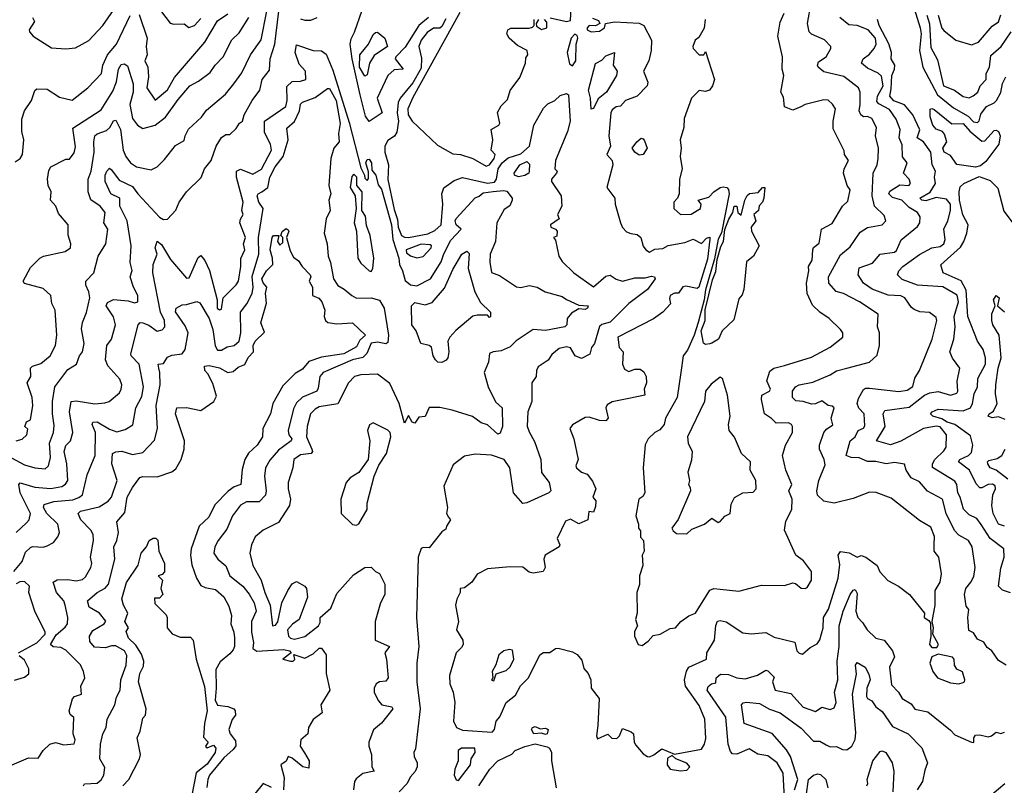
# Model space of a CAD drawing. Extents: x 1995148 to 2088947, y 769131 to 906009.
# Tile 116 of 256: x 2031353 to 2036093, y 796847 to 800534. Entities that reach past the tile are written whole.
import ezdxf

# ---------------------------------------------------------------- set-up
doc = ezdxf.new("R2010")
doc.units = 0

msp = doc.modelspace()

# ---------------------------------------------------------------- linework, layer by layer
at = {"layer": '0CON05XD'}
for points in [[(2033907, 800543), (2033985, 800524.2), (2034005, 800530), (2034017.6, 800777.6)], [(2033465.5, 797635.5), (2033455.8, 797595), (2033487.1, 797545), (2033487.5, 797525), (2033480.2, 797509.8), (2033454.3, 797485), (2033422.1, 797375), (2033423.8, 797335), (2033439.4, 797295), (2033447.8, 797245), (2033440.6, 797155), (2033456, 797125), (2033485, 797112.9), (2033627.4, 797102.6), (2033638.4, 797115), (2033646.9, 797155), (2033665, 797176.7), (2033694.4, 797245), (2033739.3, 797280.7), (2033764.6, 797325.4), (2033802.5, 797365), (2033856.7, 797475), (2033875, 797485.7), (2033905, 797487.1), (2033932, 797505), (2033945, 797506.9), (2034015, 797490), (2034037, 797477), (2034059.1, 797449.1), (2034069.3, 797409.3), (2034089.2, 797385), (2034102, 797355), (2034104.4, 797314.4), (2034142, 797265), (2034136, 797135), (2034130, 797085), (2034135, 797071.2), (2034185, 797092.5), (2034204.3, 797074.3), (2034227.3, 797072.7), (2034241.2, 797085), (2034255, 797120), (2034296.7, 797105), (2034307.5, 797095), (2034310.6, 797055), (2034319.3, 797039.3), (2034355, 796998.8), (2034375, 796986), (2034385, 796984), (2034405.7, 796994.3), (2034445, 797022.5), (2034505, 796996.7), (2034635, 797020.8), (2034650.6, 797045), (2034657, 797073), (2034652.2, 797165), (2034625, 797230.8), (2034557.9, 797325), (2034554.2, 797354.2), (2034563.6, 797396.4), (2034574.5, 797415.5), (2034659.2, 797455), (2034661.1, 797485), (2034698.1, 797545), (2034703.8, 797616.2), (2034713.3, 797636.7), (2034725, 797640.8), (2034754.3, 797634.3), (2034835, 797581.2), (2034875, 797576.2), (2034945, 797582.5), (2034985, 797560.8), (2035085, 797536.7), (2035093.8, 797495), (2035105, 797483.3), (2035121.7, 797478.3), (2035159.5, 797510.5), (2035192.3, 797527.7), (2035205, 797546.7), (2035221.8, 797605), (2035222.5, 797655), (2035247.2, 797695), (2035293.3, 797845), (2035300.8, 797910.8), (2035293.8, 797955), (2035305, 797972.5), (2035345.8, 797965.8), (2035385, 797946.2), (2035405, 797953.8), (2035426.7, 797945), (2035481.2, 797905), (2035494.2, 797874.2), (2035533.2, 797833.2), (2035583.3, 797805), (2035636.7, 797765), (2035710, 797675), (2035707.5, 797655), (2035730.7, 797640.7), (2035738.3, 797628.3), (2035740, 797565), (2035734, 797525), (2035745, 797511.2), (2035769.2, 797510.8), (2035776.7, 797525), (2035750, 797575), (2035752.5, 797605), (2035746.7, 797635), (2035760, 797715), (2035760, 797785), (2035784.2, 797825), (2035790.6, 797865), (2035777.8, 797945), (2035755.6, 797975), (2035755.5, 798005), (2035756.7, 798045), (2035739.7, 798089.7), (2035685, 798122.5), (2035549.1, 798229.1), (2035476.8, 798256.8), (2035445, 798258.9), (2035365, 798227.5), (2035275, 798204.7), (2035225, 798215.4), (2035194.2, 798244.2), (2035190.8, 798265), (2035200, 798315), (2035230.2, 798389.8), (2035226.1, 798416.1), (2035202.9, 798465), (2035204.1, 798484.1), (2035225, 798546.2), (2035237.6, 798562.4), (2035267.7, 798582.3), (2035260, 798615), (2035274.4, 798665), (2035265, 798673.3), (2035245, 798675.4), (2035215, 798698.2), (2035185, 798683.9), (2035165, 798682.2), (2035125, 798695.3), (2035088.9, 798698.9), (2035073.3, 798715), (2035074.2, 798745), (2035088, 798765), (2035105.4, 798774.6), (2035171.7, 798788.3), (2035255, 798823.1), (2035285, 798842.4), (2035334.6, 798855.4), (2035443.8, 798885), (2035481.3, 798918.7), (2035491.9, 798965), (2035492.9, 799025), (2035483.3, 799055), (2035486, 799115), (2035396.7, 799175), (2035320, 799215), (2035284.6, 799224.6), (2035248, 799265), (2035246.9, 799295), (2035305, 799400.8), (2035350.9, 799439.1), (2035400.2, 799509.8), (2035435, 799533.1), (2035505, 799546), (2035522.5, 799565), (2035515, 799590), (2035468, 799635), (2035457.9, 799685), (2035461.5, 799795), (2035480.6, 799835), (2035485.7, 799865.7), (2035487.8, 799915), (2035473.3, 799975), (2035478.2, 800015), (2035455, 800057.5), (2035435, 800067.1), (2035415, 800065.8), (2035401.9, 800075), (2035394.5, 800095), (2035398.9, 800125), (2035399.2, 800185), (2035392, 800205), (2035320.8, 800260.8), (2035225, 800283.1), (2035198, 800305), (2035194.2, 800315), (2035198.8, 800331.2), (2035236, 800354), (2035258.8, 800395), (2035258.8, 800405), (2035227, 800437), (2035165, 800464), (2035154.5, 800474.5), (2035145.8, 800515), (2035164.2, 800615)], [(2035645.7, 800635), (2035688.6, 800495), (2035692.5, 800465), (2035685.2, 800385), (2035701.9, 800305), (2035771.7, 800171.7), (2035848.7, 800108.7), (2035919.8, 800069.8), (2035945, 800042.1), (2035965, 800038.7), (2035973.2, 800046.8), (2035980.9, 800079.1), (2036007.1, 800115), (2036045, 800133.1), (2036055.7, 800144.3), (2036077.3, 800182.7), (2036084, 800226), (2036100.9, 800259.1)], [(2031313, 798423), (2031375, 798390), (2031425, 798375.5), (2031475, 798370.8), (2031491.4, 798385), (2031500.4, 798425), (2031496.5, 798495), (2031514.6, 798545), (2031519.1, 798579.1), (2031510.7, 798635), (2031510.4, 798695), (2031521.9, 798765), (2031585, 798848.8), (2031625.8, 798874.2), (2031640, 798915), (2031655.7, 798934.3), (2031662.9, 798975), (2031650, 799045), (2031654.4, 799075), (2031675, 799123.3), (2031690, 799195), (2031685, 799223.8), (2031670.5, 799255), (2031671.8, 799275), (2031708.9, 799315), (2031730.6, 799395), (2031768.1, 799455), (2031776.5, 799525), (2031758, 799555), (2031764.4, 799605), (2031740.8, 799635), (2031695.7, 799665.7), (2031682.5, 799705), (2031682.8, 799765), (2031696.2, 799803.8), (2031710.9, 799895), (2031708.9, 799945), (2031715, 799974.3), (2031725, 799984.4), (2031769.8, 800000.2), (2031786, 800014), (2031805, 800046.7), (2031815, 800050), (2031837.8, 800005), (2031851.5, 799905), (2031862.9, 799875), (2031886.2, 799845), (2031915, 799825.8), (2031985, 799811.2), (2032014.3, 799825.7), (2032050, 799860), (2032102.1, 799927.9), (2032145, 799952.5), (2032148.6, 799975), (2032165, 800006.7), (2032228, 800065), (2032252, 800098), (2032344, 800175), (2032384.3, 800225), (2032422.5, 800277.5), (2032463.6, 800365), (2032515, 800436.2), (2032541.8, 800575)], [(2031330.5, 799849.5), (2031354.2, 799865.8), (2031366, 799885), (2031372.5, 799955), (2031362.5, 799995), (2031363.3, 800055), (2031375.8, 800095), (2031408.9, 800145), (2031425, 800192.5), (2031435, 800200), (2031485, 800198.8), (2031545, 800160.8), (2031605, 800146.2), (2031680, 800205), (2031746.7, 800275), (2031753.1, 800315), (2031775.3, 800364.7), (2031819.5, 800415), (2031885, 800554.2)], [(2031335.3, 798064.7), (2031385, 798111.4), (2031398.1, 798125), (2031404.5, 798155), (2031354.7, 798255), (2031348.6, 798295), (2031355, 798304), (2031425, 798281.8), (2031503.2, 798276.8), (2031555, 798285.5), (2031573.3, 798296.7), (2031584.5, 798315), (2031579.6, 798395), (2031566.9, 798455), (2031575, 798483.8), (2031597.1, 798505), (2031607.9, 798545), (2031592.9, 798645), (2031601.2, 798695), (2031625, 798698.6), (2031715, 798683.5), (2031761.9, 798688.1), (2031784.2, 798695.8), (2031832.6, 798737.4), (2031841.9, 798755), (2031844.3, 798775), (2031835, 798803.3), (2031776.6, 798866.6), (2031765.6, 798895.6), (2031772.9, 798965), (2031794.4, 798995.6), (2031813.3, 799065), (2031805, 799102), (2031769.2, 799155), (2031775, 799172.5), (2031805, 799186.7), (2031875, 799180.6), (2031905, 799170.6), (2031921.2, 799175), (2031920.8, 799205), (2031900, 799245), (2031884.4, 799295), (2031894.5, 799325.5), (2031884.5, 799365), (2031890, 799445), (2031870, 799565), (2031834.6, 799635), (2031835.5, 799675), (2031792, 799695), (2031764.3, 799755), (2031764.4, 799784.4), (2031771.4, 799805), (2031785, 799818), (2031795, 799811.2), (2031831.3, 799761.3), (2031895, 799730.7), (2031920.8, 799695), (2032025, 799582.5), (2032045, 799570.8), (2032065, 799573.3), (2032104.3, 799615.7), (2032121.2, 799655), (2032156.2, 799705), (2032225.8, 799774.2), (2032242.9, 799815), (2032274.2, 799855), (2032298.1, 799925), (2032325, 799966), (2032345, 799980), (2032365, 799981.2), (2032395, 800010), (2032411.2, 800035), (2032425.8, 800045), (2032432.9, 800075), (2032471.9, 800145), (2032508.1, 800195), (2032520.8, 800245), (2032555, 800291.2), (2032559.4, 800345), (2032581.2, 800415), (2032600.4, 800575)], [(2031413.9, 800543.9), (2031423.3, 800525), (2031397.5, 800485), (2031400, 800475), (2031417.5, 800455), (2031505, 800398), (2031575, 800393.8), (2031621.7, 800398.3), (2031685, 800434), (2031752.9, 800505), (2031805, 800580)], [(2031928.3, 800558.3), (2031966.7, 800445), (2031961.4, 800405), (2031965.8, 800365), (2031955.7, 800335), (2031970, 800305), (2031972.3, 800257.7), (2031965.3, 800205.3), (2032005, 800146.7), (2032065, 800195.6), (2032097.3, 800255), (2032244, 800426), (2032305, 800528.1), (2032355, 800562.2)], [(2032035, 800570.8), (2032077.5, 800517.5), (2032095, 800512.5), (2032144.2, 800514.2), (2032166.2, 800496.2), (2032195, 800506), (2032225, 800539.2)], [(2033035, 800043.8), (2033018.3, 800068.3), (2032992, 800172), (2032953.6, 800345), (2032943.9, 800416.1), (2032947.9, 800442.1), (2032965, 800473.8), (2033000.8, 800579.2)], [(2033471.1, 800568.9), (2033245, 800159.6), (2033221.1, 800105), (2033223.1, 800075), (2033242.2, 800045), (2033365, 799928.8), (2033438.3, 799888.3), (2033475, 799884), (2033534.6, 799864.6), (2033598.8, 799828.8), (2033615, 799834.4), (2033637.5, 799865), (2033642.5, 799885), (2033623.3, 799905), (2033630.8, 799955), (2033623.3, 800005), (2033660, 800025), (2033664.2, 800035), (2033653, 800087), (2033670.7, 800119.3), (2033701.1, 800148.9), (2033715, 800192.5), (2033761.4, 800255), (2033788.6, 800325), (2033790.3, 800349.7), (2033799.2, 800365), (2033796.2, 800385), (2033749.2, 800409.2), (2033710, 800445), (2033697.5, 800465), (2033702.5, 800485), (2033717, 800493), (2033805, 800493.3), (2033821.7, 800498.3), (2033830, 800505), (2033830, 800535)], [(2034552.5, 800057.5), (2034550.8, 800015), (2034532.9, 799955), (2034537.1, 799915), (2034532.9, 799875), (2034542, 799815), (2034530, 799765), (2034527.5, 799695), (2034520, 799675), (2034502, 799655), (2034502.9, 799625), (2034535, 799596), (2034585, 799597.7), (2034630.3, 799625), (2034634.4, 799645), (2034620, 799665), (2034670.6, 799679.4), (2034694.8, 799705.2), (2034725, 799725.3), (2034739.3, 799729.3), (2034758, 799725), (2034766.1, 799716.1), (2034769.2, 799695), (2034732.1, 799507.9), (2034715, 799477.1), (2034698.2, 799381.8), (2034655, 799232), (2034648.5, 799185), (2034619.2, 799075), (2034600.6, 799015), (2034567.4, 798942.6), (2034548, 798915), (2034536.7, 798835), (2034518.2, 798715), (2034462.9, 798615), (2034456, 798585), (2034435, 798558.8), (2034410, 798545), (2034378.8, 798515), (2034364.4, 798485.6), (2034354.2, 798375), (2034363.3, 798255), (2034353, 798237), (2034333.3, 798225), (2034318.8, 798145), (2034332.5, 798105), (2034332.5, 798085), (2034341.7, 798071.7), (2034342.5, 798042.5), (2034356, 798025), (2034358.8, 797975), (2034350, 797955), (2034352.5, 797905), (2034337.1, 797855), (2034337, 797813), (2034324.6, 797775.4), (2034325.6, 797675), (2034317.5, 797645), (2034326.7, 797615), (2034313.2, 797586.8), (2034313.1, 797565), (2034330, 797525), (2034349.3, 797520.7), (2034379.3, 797540.7), (2034402.3, 797567.7), (2034435.9, 797574.1), (2034485, 797602.5), (2034510, 797605), (2034536.7, 797635), (2034575, 797662.5), (2034606.7, 797675), (2034675, 797786), (2034695, 797794.2), (2034725, 797791.4), (2034815, 797782), (2034925, 797811.2), (2035035, 797808.8), (2035075, 797822), (2035088.8, 797818.8), (2035115, 797796.7), (2035135, 797793.8), (2035145, 797800), (2035165.6, 797835), (2035165, 797876.7), (2035127.3, 797927.3), (2035090, 797955), (2035035.8, 798075), (2035041.2, 798118.8), (2035070.8, 798175), (2035071.5, 798225), (2035055.8, 798265), (2035070.8, 798295), (2035040.8, 798365), (2035025.6, 798435), (2035040, 798485), (2035074, 798545), (2035074.2, 798574.2), (2035068.8, 798585), (2035055, 798592.5), (2034995, 798590.8), (2034973.2, 798613.2), (2034938.8, 798635), (2034924.3, 798705), (2034926, 798725), (2034963.5, 798745), (2034968.2, 798755), (2034949.5, 798795), (2034965, 798841.2), (2034984.5, 798855.5), (2035035, 798868.6), (2035165, 798908), (2035255, 798956.7), (2035316.7, 799005), (2035315.8, 799025), (2035305, 799041.2), (2035250, 799095), (2035205, 799125.6), (2035169.3, 799159.3), (2035143.6, 799215), (2035140.5, 799265), (2035152.9, 799325), (2035151.4, 799345), (2035168.6, 799375), (2035170.8, 799425), (2035175, 799436.7), (2035201.7, 799458.3), (2035212.5, 799525), (2035265, 799552.5), (2035314.2, 799635), (2035339.7, 799660.3), (2035350.6, 799715), (2035337.5, 799735), (2035319.2, 799795), (2035322.5, 799815), (2035342.9, 799855), (2035323.8, 799885), (2035321.7, 799901.7), (2035268.8, 800008.8), (2035269.4, 800045), (2035281.4, 800105), (2035267, 800127), (2035245, 800146), (2035225, 800147.1), (2035135, 800125.8), (2035113.6, 800113.6), (2035075, 800098), (2035035, 800113.3), (2035030.3, 800160.3), (2035018, 800185), (2035032, 800265), (2035023.1, 800295), (2035025.4, 800355), (2035003.1, 800455), (2035015, 800521.2), (2035033.1, 800565)], [(2035720.9, 800555), (2035733.9, 800513.9), (2035739.5, 800400.5), (2035771.1, 800341.1), (2035801.5, 800215), (2035854.1, 800194.1), (2035895, 800163.3), (2035925, 800158.1), (2035943.1, 800166.9), (2035966.5, 800185), (2035977.8, 800215), (2036005.5, 800245), (2036006.5, 800275), (2036021.6, 800305), (2036028.4, 800361.6), (2036078.2, 800405), (2036126.2, 800475)], [(2035774.6, 800555), (2035793.1, 800493.1), (2035801.7, 800481.7), (2035860, 800435), (2035935, 800412), (2035968.8, 800425), (2036035, 800502.5), (2036065, 800522.9), (2036077.5, 800557.5)], [(2031335, 798505.8), (2031365, 798514.3), (2031386.7, 798535), (2031391.7, 798561.7), (2031377.5, 798575), (2031385, 798596.7), (2031405, 798607.5), (2031415.6, 798675), (2031413.1, 798715), (2031387.8, 798785), (2031405.6, 798815), (2031404, 798855), (2031415, 798865.8), (2031455, 798878), (2031498.9, 798915), (2031524.5, 798965), (2031532.2, 799015), (2031523.8, 799135), (2031507.7, 799167.7), (2031502, 799205), (2031465, 799240), (2031375, 799264), (2031368.8, 799275), (2031405, 799340), (2031448.8, 799385), (2031467.5, 799395), (2031572.3, 799417.7), (2031596.9, 799435), (2031598.9, 799455), (2031585.9, 799495.9), (2031585.7, 799545.7), (2031539.7, 799599.7), (2031526.2, 799635), (2031500.8, 799665), (2031504.3, 799705), (2031490, 799735), (2031486, 799765), (2031493.2, 799806.8), (2031502.5, 799825), (2031575, 799861.4), (2031592.3, 799862.3), (2031615, 799892.5), (2031622.1, 799922.1), (2031608, 800012), (2031745, 800099.4), (2031800.5, 800189.5), (2031819.3, 800235), (2031828.4, 800295), (2031841.8, 800318.2), (2031855, 800320.6), (2031871.7, 800311.7), (2031899.2, 800225), (2031899.3, 800185), (2031883.1, 800125), (2031895, 800058), (2031920, 800025), (2031945, 800010), (2032005, 800025.7), (2032055, 800064.2), (2032115, 800148.6), (2032171.9, 800215), (2032213.1, 800236.9), (2032270.3, 800279.7), (2032293.1, 800315), (2032331.9, 800355), (2032373.3, 800436.7), (2032409.8, 800470.2), (2032455.6, 800545)], [(2032705, 800537.1), (2032725, 800530.8), (2032755, 800531.2), (2032785, 800543.8)], [(2033320.6, 800545), (2033275, 800505.4), (2033207.9, 800402.1), (2033164.2, 800355), (2033160, 800345), (2033199.2, 800295), (2033155, 800291.8), (2033125, 800264.4), (2033074.6, 800155), (2033097.7, 800085), (2033035, 800043.8)], [(2033405, 800537.1), (2033385, 800500.9), (2033375, 800493.5), (2033345, 800492.1), (2033315, 800472.5), (2033286.1, 800435), (2033274.4, 800404.4), (2033287.6, 800347.6), (2033285, 800300.6), (2033245, 800229.5), (2033184.4, 800155.6), (2033174.5, 800135.5), (2033170, 800085), (2033176.2, 800045), (2033168.3, 799991.7), (2033157, 799973), (2033125, 799951.2), (2033110.6, 799925), (2033111.4, 799895), (2033128.2, 799835), (2033124.8, 799764.8), (2033155, 799619.4), (2033171.8, 799571.8), (2033174.3, 799535), (2033191.1, 799495), (2033205, 799485.7), (2033225, 799485.2), (2033318.3, 799501.7), (2033351.7, 799518.3), (2033381.5, 799545), (2033390.5, 799645), (2033384.4, 799695), (2033395.5, 799724.5), (2033445, 799758.6), (2033485, 799773.6), (2033605, 799746.7), (2033639, 799751), (2033648.8, 799765), (2033656.2, 799815), (2033675.8, 799845), (2033705, 799869.2), (2033765, 799887.6), (2033806.7, 799925), (2033827.6, 800025), (2033875, 800108.1), (2033895, 800128.5), (2033928.8, 800145), (2033955, 800169.2), (2033985, 800178.6), (2033995, 800171.2), (2034003, 800045), (2033990.2, 799995)], [(2034110.7, 800540.7), (2034139.5, 800529.5), (2034146.2, 800515), (2034125, 800504.5), (2034094.6, 800505.4), (2034084.3, 800495), (2034084.5, 800484.5), (2034105, 800475.6), (2034145, 800478.8), (2034169.2, 800495), (2034172.5, 800515), (2034216.6, 800523.4), (2034335, 800517.6), (2034358.2, 800505), (2034394.2, 800435), (2034392.9, 800385), (2034381.4, 800335), (2034356.5, 800285), (2034376.4, 800233.6), (2034374, 800215), (2034325, 800166), (2034268.8, 800145), (2034245, 800117.5), (2034225, 800113.8), (2034205, 800100), (2034198.6, 800085), (2034189.2, 799975), (2034197.1, 799925), (2034180, 799885), (2034206, 799855), (2034209.2, 799835), (2034180, 799725), (2034217.5, 799675), (2034220, 799645), (2034246.2, 799555), (2034255, 799532.5), (2034275, 799512.5), (2034295, 799503.3), (2034325, 799500), (2034343.3, 799485), (2034355, 799442.5), (2034366.7, 799425), (2034384.4, 799414.4), (2034411.1, 799428.9), (2034448.8, 799431.2), (2034475, 799445.6), (2034555, 799461.1), (2034595, 799476.2), (2034635, 799456.7), (2034658.8, 799481.2), (2034675, 799486.7), (2034676.2, 799476.2), (2034665, 799380.8), (2034622.5, 799245), (2034615, 799238.6), (2034560.8, 799250.8), (2034545, 799247.1), (2034525, 799216.7), (2034505, 799216), (2034485, 799206), (2034481.4, 799191.4), (2034486.7, 799165), (2034448.8, 799125), (2034405, 799092.9), (2034233.3, 799005), (2034238.8, 798955), (2034258, 798935), (2034254.6, 798875.4), (2034265, 798850), (2034285, 798840), (2034315, 798850.6), (2034340.8, 798850.8), (2034357.3, 798837.3), (2034368.8, 798815), (2034370, 798785), (2034360, 798755), (2034362.5, 798725), (2034285, 798709.1), (2034205, 798692.9), (2034181.7, 798678.3), (2034174.5, 798664.5), (2034185.8, 798615), (2034175, 798602.5), (2034145, 798603.1), (2034095, 798619.2), (2034075, 798618), (2034015, 798582), (2034002, 798565), (2034020, 798515), (2034041.4, 798415), (2034031.2, 798385), (2034033.3, 798375), (2034057.5, 798355), (2034085.7, 798345.7), (2034111.1, 798311.1), (2034126.2, 798275), (2034112.5, 798235), (2034126.4, 798216.4), (2034125, 798190), (2034115, 798162.5), (2034092.5, 798165), (2034087.5, 798125), (2034045, 798106.2), (2034005, 798128.8), (2033980.7, 798119.3), (2033940, 798035), (2033953.3, 798005), (2033950, 797995), (2033883.3, 797955), (2033876.7, 797935), (2033882.5, 797895), (2033873.6, 797876.4), (2033825, 797868.8), (2033805, 797873.3), (2033775, 797896.7), (2033715, 797898.8), (2033605, 797888.8), (2033555, 797863.8), (2033530, 797825), (2033495, 797797.5), (2033474, 797795), (2033473.8, 797775), (2033456.8, 797743.2), (2033450.6, 797715), (2033465.5, 797635.5)], [(2033850, 800535), (2033840, 800515), (2033841.7, 800501.7), (2033865, 800486), (2033891.2, 800495), (2033891.2, 800521.2), (2033880, 800535)], [(2034653.1, 800535), (2034647.9, 800492.1), (2034622.9, 800447.1), (2034604.3, 800435), (2034594.3, 800405), (2034596, 800395), (2034625, 800363.8), (2034646.2, 800363.8), (2034655, 800380), (2034697.5, 800245), (2034688.8, 800215), (2034673.3, 800195), (2034655, 800188), (2034625, 800193.3), (2034586.7, 800155), (2034552.5, 800057.5)], [(2036102.5, 797425), (2036065, 797447.5), (2036033.9, 797493.9), (2036010.8, 797510.8), (2035995, 797536.2), (2035965, 797551.2), (2035945, 797581.2), (2035923, 797593), (2035917.5, 797655), (2035923, 797693), (2035909.5, 797709.5), (2035901.4, 797765), (2035907.5, 797795), (2035932, 797825), (2035946.9, 797853.1), (2035952.9, 797895), (2035938.8, 797995), (2035921.4, 798025), (2035875, 798051.9), (2035854.1, 798074.1), (2035814.3, 798155), (2035795.7, 798225), (2035724, 798264), (2035685, 798308.6), (2035645, 798326.7), (2035620.6, 798365), (2035613.6, 798393.6), (2035565, 798400.6), (2035525, 798395.6), (2035475, 798405.9), (2035435, 798406.3), (2035395, 798423.1), (2035355.9, 798425.9), (2035332.5, 798435), (2035351.5, 798505), (2035375.5, 798525), (2035389.2, 798555), (2035415, 798566.7), (2035421.7, 798578.3), (2035419.5, 798635), (2035393.6, 798663.6), (2035384.3, 798685), (2035390.8, 798709.2), (2035415, 798753.1), (2035425, 798759.4), (2035445, 798759.4), (2035585, 798743.6), (2035625, 798749.1), (2035653.1, 798766.9), (2035662.4, 798807.6), (2035685.3, 798844.7), (2035746.9, 798995), (2035769.4, 799085), (2035765, 799100), (2035734.1, 799124.1), (2035687, 799127), (2035658.8, 799138.8), (2035647.1, 799147.1), (2035615, 799194.3), (2035596, 799204), (2035535, 799206.7), (2035456.7, 799236.7), (2035415.7, 799265), (2035389.4, 799305), (2035395, 799339.2), (2035459.2, 799360.8), (2035496, 799405), (2035565, 799414.6), (2035575, 799421.4), (2035596.3, 799473.7), (2035675, 799538), (2035687.1, 799555), (2035687.8, 799585), (2035675.7, 799605), (2035635, 799629.4), (2035599.4, 799665), (2035555, 799676.7), (2035537.1, 799695), (2035542.7, 799707.3), (2035591.2, 799738.8), (2035634.2, 799735.8), (2035642.5, 799745), (2035635.7, 799765), (2035607.5, 799795), (2035625.5, 799844.5), (2035602.9, 799872.9), (2035601.6, 799931.6), (2035588, 799965), (2035592.2, 800005), (2035573.1, 800055), (2035541, 800101), (2035488.7, 800128.7), (2035480.4, 800140.4), (2035483.6, 800165), (2035510.7, 800215), (2035501.7, 800261.7), (2035486.1, 800276.1), (2035435, 800300), (2035405.8, 800325), (2035414.2, 800345), (2035445, 800367.1), (2035466.7, 800395), (2035476.2, 800415), (2035472.7, 800445), (2035438.5, 800485), (2035385, 800506.1), (2035345, 800509.7), (2035301.1, 800545)], [(2036123.6, 797773.6), (2036085, 797786.2), (2036066.2, 797805), (2036077, 797893), (2036092.2, 797945), (2036092, 797985), (2036025.7, 798035.7), (2035982.3, 798102.3), (2035961.5, 798131.5), (2035925, 798148.6), (2035896.9, 798176.9), (2035881.2, 798235), (2035870, 798255), (2035865.7, 798295), (2035855, 798311.2), (2035747.8, 798377.8), (2035747.8, 798395), (2035758.5, 798415), (2035802.6, 798457.4), (2035813.2, 798475), (2035815.6, 798535), (2035785, 798573.6), (2035765, 798575.7), (2035705, 798564.8), (2035595, 798503.3), (2035545, 798486.7), (2035477.5, 798505), (2035520, 798575), (2035510, 798635), (2035517.7, 798652.3), (2035635, 798668.5), (2035710, 798725), (2035735, 798737.3), (2035775, 798742.7), (2035835, 798725.7), (2035865.5, 798734.5), (2035870, 798745), (2035867.2, 798792.8), (2035880, 798855), (2035843.5, 798903.5), (2035831.4, 798935), (2035850, 798995), (2035856.7, 799055), (2035851.5, 799105), (2035872.7, 799175), (2035866.3, 799206.3), (2035797.6, 799247.6), (2035676, 799256), (2035601.8, 799281.8), (2035579.2, 799305), (2035585.8, 799325), (2035605.6, 799345), (2035685, 799403.6), (2035745, 799435.5), (2035785, 799442.2), (2035802.5, 799455), (2035808.9, 799475), (2035803.1, 799525), (2035821.8, 799565), (2035834.7, 799615), (2035835, 799646), (2035815, 799669.2), (2035765, 799676.9), (2035715, 799660.9), (2035696, 799665), (2035687.5, 799675), (2035737.3, 799702.7), (2035762.9, 799745), (2035757.1, 799775), (2035762.5, 799805), (2035746.2, 799835), (2035740.4, 799895), (2035704.4, 799945), (2035674, 799965), (2035686.2, 800003.8), (2035652.5, 800075), (2035613.1, 800123.1), (2035562.3, 800142.3), (2035541.6, 800165), (2035549.4, 800200.6), (2035551.3, 800265), (2035564.7, 800295), (2035566.1, 800315), (2035549.4, 800345), (2035550.8, 800375), (2035537.8, 800417.8), (2035490.8, 800505), (2035482.9, 800535)], [(2033015, 800261.2), (2032989.3, 800305), (2032990.5, 800365), (2033032.5, 800415), (2033055, 800462.5), (2033065, 800472.5), (2033075, 800473.3), (2033111.2, 800445), (2033123.3, 800405), (2033059.1, 800360.9), (2033037.1, 800325), (2033025, 800267.5), (2033015, 800261.2)], [(2034015, 800312), (2034030, 800335), (2034032.5, 800415), (2034040, 800445), (2034037.4, 800457.4), (2034025, 800464), (2034007.5, 800445), (2033988, 800375), (2034000.5, 800320.5), (2034015, 800312)], [(2031325, 797876.9), (2031365.3, 797924.7), (2031380.6, 797969.4), (2031405, 797991.4), (2031415, 797997.5), (2031466, 797994), (2031485, 798000), (2031515, 798016.2), (2031536.8, 798043.2), (2031544, 798065), (2031536.9, 798105), (2031483.1, 798155), (2031467.5, 798185), (2031470.6, 798199.4), (2031516.5, 798213.5), (2031608.2, 798221.7), (2031637.8, 798232.2), (2031654.7, 798245.3), (2031677.6, 798342.4), (2031715.5, 798435), (2031717.5, 798545), (2031701.4, 798585), (2031704, 798595), (2031725, 798596.5), (2031785, 798561.2), (2031820.9, 798549.1), (2031859.8, 798560.2), (2031896.7, 798583.3), (2031911.5, 798665), (2031940.8, 798719.2), (2031948.9, 798765), (2031927.5, 798875), (2031890, 798915), (2031888.5, 798925), (2031922.5, 799065), (2031932.5, 799075), (2031945, 799074.2), (2031975, 799063.1), (2032015, 799033.1), (2032039.4, 799040.6), (2032051.4, 799055), (2032049.5, 799085), (2032031.2, 799125), (2031994.3, 799315), (2031995.8, 799355), (2032014, 799405), (2032004.2, 799435), (2032015, 799467.5), (2032035, 799451.2), (2032079.3, 799379.3), (2032155, 799288.8), (2032168.8, 799291.2), (2032212.1, 799387.9), (2032225, 799397.5), (2032244.2, 799374.2), (2032266.2, 799326.2), (2032302.9, 799185), (2032303.3, 799145), (2032315, 799136), (2032325, 799140), (2032332, 799195), (2032395, 799257.1), (2032405.5, 799275), (2032417.8, 799345), (2032416.8, 799383.2), (2032436.2, 799425), (2032430, 799455), (2032439.1, 799485), (2032412.9, 799555), (2032415, 799573.3), (2032429.2, 799595), (2032422.9, 799615), (2032428.5, 799655), (2032396.9, 799775), (2032396.9, 799805), (2032415, 799813.5), (2032475, 799790.4), (2032516.4, 799813.6), (2032565.4, 799905), (2032560, 799935), (2032530.9, 799990.9), (2032531.9, 800045), (2032633.6, 800116.4), (2032640, 800145), (2032638.1, 800211.9), (2032665, 800236), (2032705, 800237.1), (2032730, 800245), (2032729.2, 800285), (2032698.7, 800318.7), (2032678.5, 800375), (2032685, 800412.5), (2032765, 800384.5), (2032805, 800383.6), (2032828.3, 800368.3), (2032859.9, 800289.9), (2032939.3, 800039.3), (2032995, 799820), (2033013.3, 799785), (2033015, 799770), (2033025, 799760), (2033031.7, 799768.3), (2033031.7, 799801.7), (2033020, 799845), (2033025, 799860), (2033035, 799862.5), (2033046.2, 799845), (2033048.3, 799808.3), (2033067.5, 799785), (2033078.3, 799738.3), (2033095, 799717.5), (2033142.9, 799545), (2033149.5, 799475), (2033178, 799385), (2033180.9, 799355), (2033196.5, 799325), (2033208, 799278), (2033235, 799256.5), (2033265, 799251.9), (2033331.4, 799285), (2033382.6, 799367.4), (2033394.5, 799405.5), (2033428.2, 799471.8), (2033478.8, 799525), (2033453.6, 799545), (2033450, 799565), (2033455, 799575.6), (2033545, 799675.6), (2033565, 799683.3), (2033585, 799700.6), (2033633, 799707), (2033681.4, 799711.4), (2033697.4, 799707.4), (2033723.8, 799675), (2033724.2, 799665), (2033712.4, 799637.6), (2033685, 799620), (2033650.8, 799555), (2033643.4, 799465), (2033618.5, 799405), (2033615.8, 799365.8), (2033625, 799316.7), (2033662.1, 799302.1), (2033745, 799247.1), (2033765, 799243.8), (2033805, 799254), (2033845, 799245.7), (2033883.3, 799223.3), (2033965, 799201.4), (2033985, 799186.2), (2034045, 799159.2), (2034090, 799155), (2034087.1, 799145), (2034075, 799137.8), (2034045, 799141.9), (2034010.2, 799119.8), (2033988.9, 799095), (2033986.5, 799063.5), (2033977.5, 799055), (2033885, 799036.5), (2033825, 799041.2), (2033742.7, 798987.3), (2033715, 798958.8), (2033670.8, 798939.2), (2033632.5, 798935), (2033614.3, 798925.7), (2033610, 798885), (2033588.6, 798835), (2033607.5, 798765), (2033642.9, 798692.9), (2033676.2, 798665), (2033676.5, 798575), (2033666.7, 798543.3), (2033655, 798538.1), (2033605, 798582.5), (2033575, 798592.9), (2033532.1, 798622.1), (2033435, 798653.8), (2033375.6, 798665.6), (2033325, 798666.7), (2033305, 798622.5), (2033275, 798620), (2033255, 798590), (2033242.5, 798595), (2033225, 798627.5), (2033205, 798590), (2033179.6, 798685), (2033135, 798781.4), (2033075, 798826.2), (2032995, 798823.1), (2032965, 798815.6), (2032935.6, 798784.4), (2032885, 798683.8), (2032795, 798669.6), (2032775, 798658.9), (2032752.1, 798635), (2032736.7, 798575), (2032732.8, 798525), (2032760, 798465), (2032762.9, 798455), (2032756.2, 798445), (2032705, 798438.9), (2032673.1, 798415), (2032667.8, 798375), (2032645.7, 798305), (2032645.6, 798275), (2032657.1, 798225), (2032652.5, 798195), (2032598.1, 798111.9), (2032525, 798076), (2032487, 798043), (2032468, 798005), (2032460, 797965), (2032475.8, 797905), (2032515.6, 797835), (2032532.7, 797775), (2032558.6, 797715), (2032570, 797615), (2032585, 797617.5), (2032595.8, 797634.2), (2032614.2, 797725), (2032643.1, 797785), (2032665, 797817.5), (2032685, 797827.5), (2032726.1, 797806.1), (2032733.3, 797795), (2032737.7, 797752.3), (2032698, 797645), (2032666.7, 797623.3), (2032641.9, 797595), (2032646.2, 797565), (2032656.9, 797555), (2032675, 797550.3), (2032725, 797562.9), (2032791.1, 797615), (2032798.8, 797631.2)], [(2034105, 800102.5), (2034101.8, 800155), (2034091.2, 800195), (2034125, 800322.5), (2034155, 800338.8), (2034175, 800359.4), (2034215.8, 800375.8), (2034210, 800315), (2034228.8, 800285), (2034226, 800265), (2034178.1, 800185), (2034137.9, 800152.1), (2034115, 800106.7), (2034105, 800102.5)], [(2031572.2, 797607.8), (2031582, 797625), (2031584.3, 797655), (2031571.9, 797715), (2031564.4, 797735), (2031529.1, 797775), (2031514.3, 797825.7), (2031533.2, 797836.8), (2031585, 797838.6), (2031625, 797831.5), (2031655, 797838.6), (2031669.8, 797850.2), (2031695.8, 797895), (2031700, 797915), (2031693.1, 797945), (2031708.5, 798025), (2031706.5, 798055), (2031695.6, 798075), (2031647.5, 798125), (2031634.4, 798155), (2031645, 798166.2), (2031735, 798188.2), (2031778.9, 798215), (2031794.5, 798235), (2031822.7, 798315), (2031795.6, 798395), (2031800, 798445), (2031815, 798452.9), (2031844.4, 798455.6), (2031895, 798439.4), (2031945, 798450), (2032001.7, 798508.3), (2032016.7, 798565), (2032010, 798675), (2032028.2, 798775), (2032028, 798835), (2032022.5, 798855), (2032020, 798875), (2032045, 798877.5), (2032065, 798908.8), (2032085, 798917.5), (2032135, 798924), (2032150, 798945), (2032163.8, 799025), (2032149.6, 799059.6), (2032103, 799127), (2032106.7, 799145), (2032135, 799161.2), (2032155, 799161.4), (2032205, 799176.7), (2032220, 799170), (2032264.6, 799095), (2032281.9, 799041.9), (2032293, 798963), (2032305, 798941.5), (2032325, 798942.2), (2032351.8, 798958.2), (2032385, 798965.4), (2032409.1, 798985), (2032417.3, 799025), (2032415.6, 799125), (2032446.4, 799165), (2032471.3, 799215), (2032476, 799246), (2032472.5, 799297.5), (2032504.8, 799405), (2032503.2, 799485), (2032525.3, 799625), (2032504.6, 799655), (2032495.7, 799685), (2032500.8, 799695), (2032518, 799705), (2032546.8, 799725), (2032557.6, 799775), (2032583.2, 799825), (2032621.6, 799875), (2032644.7, 799955), (2032639.3, 800010.7), (2032675, 800043.3), (2032699.3, 800095), (2032705, 800127.5), (2032715, 800136.9), (2032775, 800159.6), (2032835, 800202.9), (2032845, 800202.9), (2032876.4, 800145), (2032896.4, 800033.6), (2032887.1, 799985), (2032891.4, 799945), (2032865.8, 799914.2), (2032850, 799865), (2032841.4, 799735), (2032850, 799695), (2032841.4, 799665), (2032847.8, 799615), (2032827.9, 799575), (2032819.1, 799505), (2032833.3, 799455), (2032838.1, 799395), (2032849.6, 799365), (2032863.3, 799285), (2032883.8, 799253.8), (2032915, 799236.7), (2032951.4, 799205), (2032975, 799192.9), (2033045, 799193.8), (2033085, 799183.3), (2033107.3, 799145), (2033128.6, 799015), (2033125, 798979.5), (2033115, 798972.5), (2033075, 798980), (2033045, 798975.3), (2033024.1, 798925.9), (2033005, 798906.5), (2032955, 798896.4), (2032814, 798835), (2032798.1, 798815), (2032790.2, 798759.8), (2032782.7, 798745), (2032713.8, 798716.2), (2032685, 798689.2), (2032670.2, 798659.8), (2032645.6, 798555), (2032647.8, 798535), (2032662.5, 798515), (2032660.5, 798505), (2032598.9, 798461.1), (2032557, 798413), (2032535.7, 798375), (2032531.9, 798335), (2032539.4, 798265), (2032536.4, 798243.6), (2032505, 798211.9), (2032445, 798211.1), (2032415, 798196), (2032378, 798145), (2032349.4, 798080.6), (2032307.5, 798025), (2032292.5, 797995), (2032287.5, 797965), (2032306, 797935), (2032345, 797904.2), (2032365, 797855.8), (2032426.4, 797805), (2032457.3, 797767.3), (2032481.2, 797725), (2032491.4, 797685), (2032468.5, 797635), (2032468.2, 797585), (2032479.1, 797535), (2032475.8, 797505), (2032495, 797492.5), (2032625, 797501.4), (2032652.5, 797495), (2032660, 797485), (2032620, 797455), (2032656.1, 797443.9), (2032670, 797445), (2032677, 797453), (2032672.5, 797477.5), (2032725, 797458.8), (2032765, 797480), (2032795, 797507.1), (2032805, 797506.9), (2032828.7, 797475), (2032827.6, 797385), (2032845.2, 797305), (2032801.9, 797235), (2032808.8, 797195), (2032765, 797163.3), (2032742.5, 797125), (2032740, 797095), (2032706.2, 797065), (2032702.9, 797035), (2032723.6, 797003.6), (2032746.8, 796965), (2032745, 796930), (2032715.7, 796935.7), (2032665, 796977.1), (2032645, 796985.6), (2032635, 796962.5), (2032610, 796945), (2032626.2, 796885), (2032623.3, 796825)], [(2035955, 799823.8), (2035865, 799837.1), (2035835, 799879.2), (2035804.4, 799895), (2035797.1, 799915), (2035816, 799945), (2035805, 799982.5), (2035795.6, 799995.6), (2035765, 800006.2), (2035748.8, 800025), (2035736.2, 800066.2), (2035736.7, 800103.3), (2035745, 800106.7), (2035755, 800100.8), (2035841.4, 800031.4), (2035895, 800034), (2035927.2, 799997.2), (2035985, 799948), (2036000.3, 799949.7), (2036045, 800000), (2036055, 800002), (2036066, 799995), (2036074, 799975), (2036066.7, 799935), (2036005, 799851.5), (2035979.4, 799830.6), (2035955, 799823.8)], [(2033990.2, 799995), (2033932.9, 799855), (2033930, 799815), (2033940, 799805), (2033937.5, 799795), (2033912.5, 799765), (2033913.9, 799753.9), (2033960, 799685), (2033963.3, 799635), (2033942.5, 799595), (2033950, 799575), (2033908.8, 799545), (2033910, 799535), (2033932.5, 799525), (2033940, 799515), (2033938.3, 799491.7), (2033923.3, 799485), (2033931.7, 799471.7), (2033948, 799395), (2033965, 799370), (2034021.2, 799315), (2034115, 799247.1), (2034175, 799299.2), (2034195, 799304.2), (2034224.5, 799284.5), (2034255, 799274.5), (2034315, 799290.8), (2034365, 799290), (2034395, 799298.9), (2034408.8, 799295), (2034412.5, 799285), (2034375.5, 799235), (2034285, 799167.5), (2034195, 799077.5), (2034155, 799065.7), (2034143.6, 799056.4), (2034120.8, 798975), (2034106, 798955), (2034097.5, 798922.5), (2034057.5, 798902.5), (2034027.5, 798915), (2034005, 798952.9), (2033985, 798958.1), (2033950.3, 798949.7), (2033915, 798921.2), (2033896.4, 798893.6), (2033848.3, 798861.7), (2033840.5, 798845), (2033839.4, 798815), (2033818.6, 798785), (2033818.6, 798695), (2033800, 798645), (2033796.6, 798576.6), (2033805, 798548.8), (2033831.7, 798501.7), (2033862, 798415), (2033865, 798352.5), (2033902.5, 798305), (2033910, 798265), (2033900, 798255), (2033795, 798207.1), (2033775, 798203.3), (2033730.6, 798255), (2033713.1, 798375), (2033685.7, 798415.7), (2033625, 798437.3), (2033545, 798440.8), (2033495, 798431.4), (2033439.4, 798390.6), (2033395, 798287.5), (2033412, 798185), (2033408, 798155), (2033417.3, 798137.3), (2033426.2, 798125), (2033407.5, 798095), (2033405, 798080), (2033385, 798067.5), (2033325, 797990), (2033295, 797992.5), (2033285, 797987.5), (2033271.2, 797945), (2033262.9, 797655), (2033274.1, 797515), (2033265.4, 797435), (2033264.2, 797345.8), (2033280.5, 797215), (2033258.3, 797021.7), (2033250, 797005), (2033251.2, 796985), (2033265.7, 796955), (2033265.8, 796935), (2033257.5, 796912.5), (2033233.4, 796886.6), (2033218.8, 796855), (2033180, 796815)], [(2034335, 799882), (2034313.8, 799895), (2034301.2, 799915), (2034324.1, 799945.9), (2034345, 799962.5), (2034355, 799960), (2034360.7, 799950.7), (2034373.8, 799915), (2034355, 799883.8), (2034335, 799882)], [(2033755, 799776.5), (2033735.5, 799785), (2033733.3, 799795), (2033761.1, 799835), (2033795, 799850.4), (2033807.8, 799837.8), (2033806.5, 799805), (2033804.2, 799795), (2033785, 799784.1), (2033755, 799776.5)], [(2033045, 799321.2), (2033052.5, 799335), (2033057.8, 799385), (2033040, 799495), (2033022.4, 799542.4), (2033017.6, 799587.6), (2033000, 799615), (2033001.4, 799705), (2032976, 799735), (2032975.8, 799775.8), (2032960.7, 799789.3), (2032951.7, 799778.3), (2032944.4, 799725), (2032967.3, 799685), (2032972.5, 799625), (2032962.5, 799555), (2032974, 799515), (2032980.8, 799385), (2032995, 799361.2), (2033035, 799323.8), (2033045, 799321.2)], [(2036094.7, 798094.7), (2036065.8, 798105), (2036039.6, 798155), (2036033.1, 798195), (2036037.8, 798245), (2036051.1, 798275), (2036049.1, 798289.1), (2036036.6, 798296.6), (2036015, 798295.3), (2035985, 798278.6), (2035975, 798279.2), (2035958.2, 798298.2), (2035926.1, 798365), (2035873.1, 798405), (2035880, 798415), (2035920.8, 798435), (2035935, 798450), (2035942.7, 798485), (2035930.3, 798530.3), (2035854.5, 798585), (2035817.9, 798595), (2035792.3, 798612.3), (2035750, 798625), (2035738, 798635), (2035745.8, 798645), (2035775, 798658.7), (2035895, 798650.5), (2035930.8, 798665), (2035941, 798685), (2035948.8, 798731.2), (2035964.5, 798765), (2035965.5, 798805), (2036002.2, 798875), (2036002.2, 798905), (2035992.2, 798945), (2035965, 798986), (2035918.3, 799105), (2035910.6, 799230.6), (2035886.3, 799276.3), (2035798.8, 799315), (2035787.3, 799352.7), (2035882, 799438), (2035899, 799465), (2035912.5, 799505), (2035919.6, 799545), (2035894.1, 799594.1), (2035877.5, 799665), (2035875.6, 799705), (2035881.3, 799728.7), (2035898.8, 799745), (2035972.1, 799777.9), (2036025, 799758.5), (2036062.6, 799722.6), (2036091.2, 799611.2), (2036140.6, 799545)], [(2034655, 798970), (2034645.6, 798975.6), (2034634.5, 799035), (2034653.8, 799085), (2034653.9, 799136.1), (2034688.8, 799281.2), (2034705, 799321.2), (2034710.7, 799379.3), (2034728.2, 799441.7), (2034740.8, 799465), (2034747.2, 799522.8), (2034766.5, 799573.5), (2034786.7, 799605), (2034792, 799635), (2034805.7, 799635.7), (2034810, 799605), (2034827, 799593), (2034843.8, 799665), (2034855, 799686.7), (2034866.4, 799696.4), (2034908.3, 799701.7), (2034930, 799725), (2034940, 799725), (2034936.4, 799673.6), (2034930, 799655), (2034913, 799637), (2034910, 799615), (2034887.5, 799595), (2034897.5, 799565), (2034874.3, 799535), (2034876.7, 799515), (2034912.5, 799445), (2034886.2, 799395), (2034852.7, 799367.3), (2034840, 799235), (2034830.7, 799209.3), (2034815, 799190), (2034791.2, 799088.8), (2034734.5, 799035), (2034716.7, 798995), (2034685, 798976.7), (2034675, 798973.1), (2034655, 798970)], [(2031660, 796845), (2031665, 796853.3), (2031725, 796857.3), (2031745, 796873.1), (2031757.1, 796895), (2031761.9, 796931.9), (2031738.5, 796975), (2031741.4, 797045), (2031752.9, 797095), (2031768.6, 797125), (2031774.5, 797165.5), (2031810.6, 797235), (2031818.6, 797271.4), (2031835.8, 797305), (2031840, 797355), (2031865.9, 797425.9), (2031867.8, 797472.2), (2031856.9, 797495), (2031815, 797517.8), (2031795, 797518.2), (2031765, 797508.2), (2031712.8, 797512.8), (2031689.7, 797539.7), (2031688.6, 797565), (2031705, 797591.9), (2031760, 797625), (2031767.7, 797637.7), (2031737.1, 797675), (2031687.5, 797705), (2031678.6, 797735), (2031725, 797775.5), (2031764.1, 797795.9), (2031779.5, 797815), (2031810.4, 797935), (2031805.6, 797995), (2031820, 798025), (2031828.8, 798065), (2031820, 798115), (2031859.1, 798160.9), (2031870, 798235), (2031895, 798280.8), (2031931.3, 798328.7), (2031945, 798334.2), (2032015, 798332.2), (2032085, 798356.7), (2032105, 798371.4), (2032130, 798415), (2032144.5, 798465), (2032146.4, 798505), (2032102.9, 798635), (2032110, 798665), (2032155, 798666), (2032225, 798652), (2032288.1, 798695), (2032300.2, 798720.2), (2032281.8, 798781.8), (2032258.7, 798828.7), (2032243.8, 798845), (2032242.5, 798865), (2032265, 798868.8), (2032315, 798857.5), (2032355, 798834.2), (2032380.7, 798839.3), (2032405, 798860.5), (2032436.2, 798873.8), (2032452.9, 798907.1), (2032478.8, 798935), (2032476, 798965), (2032485.8, 798985), (2032531.7, 799028.3), (2032514.2, 799074.2), (2032541.3, 799168.7), (2032536, 799215), (2032543.1, 799245), (2032525, 799265.7), (2032519.2, 799285), (2032540.6, 799325), (2032571.2, 799355), (2032570, 799385), (2032558.6, 799425), (2032568, 799485), (2032575, 799493.8), (2032600, 799495), (2032593.3, 799465), (2032605, 799447.5), (2032619.3, 799460.7), (2032620, 799485), (2032610, 799495), (2032616.4, 799513.6), (2032635, 799527.5), (2032645, 799522.5), (2032648.8, 799515), (2032636.7, 799485), (2032655, 799420), (2032670.7, 799390.7), (2032695, 799372.5), (2032712.5, 799345), (2032750.8, 799305), (2032754, 799295), (2032746.2, 799275), (2032762.5, 799245), (2032761.9, 799205), (2032793.2, 799193.2), (2032807.1, 799175), (2032822.5, 799135), (2032819.2, 799105), (2032825.7, 799085.7), (2032835.8, 799075.8), (2032879.7, 799069.7), (2032955, 799074), (2033017.5, 799015), (2032989.7, 798990.3), (2032975, 798958), (2032914, 798925), (2032805, 798909.1), (2032745, 798887.7), (2032715, 798850.6), (2032679.7, 798830.3), (2032619.8, 798770.3), (2032571.8, 798685), (2032560.9, 798635), (2032523.3, 798565), (2032522.5, 798525), (2032495.7, 798485), (2032454, 798446), (2032436.7, 798415), (2032423, 798367), (2032417.5, 798295), (2032385, 798283.8), (2032357, 798263), (2032292.5, 798197.5), (2032262.5, 798137.5), (2032217.5, 798095), (2032178.2, 797985), (2032174.7, 797955), (2032180.8, 797909.2)], [(2033265, 799387.5), (2033295, 799392.9), (2033334.3, 799435), (2033335.7, 799445), (2033329.4, 799449.4), (2033285, 799453.3), (2033213.8, 799425), (2033215, 799411.4), (2033235, 799396.9), (2033265, 799387.5)], [(2033385, 798882.9), (2033366.7, 798885), (2033354.4, 798895), (2033343.5, 798915), (2033335, 798956.9), (2033325, 798964.4), (2033283.6, 798973.6), (2033261, 799035), (2033240.7, 799065), (2033238.6, 799155), (2033255, 799171.2), (2033305, 799160.5), (2033338.9, 799171.1), (2033398.5, 799241.5), (2033438.7, 799331.3), (2033482.2, 799405), (2033505, 799418.8), (2033517.5, 799407.5), (2033511.9, 799335), (2033543.3, 799223.3), (2033571.5, 799171.5), (2033620, 799125), (2033620, 799105), (2033615, 799100), (2033605, 799110), (2033555, 799111.1), (2033535, 799106.2), (2033453, 799037), (2033423.6, 799005), (2033413.6, 798985), (2033418.2, 798935), (2033414.4, 798905), (2033406.5, 798893.5), (2033385, 798882.9)], [(2036097.7, 798607.7), (2036065, 798621.4), (2036035, 798615.8), (2036016.2, 798625), (2036021.2, 798635), (2036042.2, 798647.8), (2036059.4, 798685), (2036051.7, 798731.7), (2036052.7, 798775), (2036064, 798855), (2036078.8, 798905), (2036069.2, 799015), (2036038.8, 799065), (2036034.2, 799085), (2036033.2, 799116.8), (2036050, 799155), (2036041.2, 799185), (2036055, 799206), (2036068.8, 799195), (2036060, 799155), (2036095, 799126.9)], [(2034565, 798057.5), (2034589.3, 798080.7), (2034650, 798105), (2034685, 798132.5), (2034715, 798112.5), (2034725, 798117.5), (2034747.7, 798142.3), (2034774.2, 798155), (2034778.8, 798201.2), (2034795, 798233.3), (2034835, 798256), (2034885, 798258.8), (2034898, 798275), (2034897.5, 798315), (2034870, 798365), (2034871.2, 798405), (2034828.8, 798445), (2034795, 798522.5), (2034768.8, 798555), (2034766, 798585), (2034774.2, 798625), (2034761.4, 798725), (2034736.2, 798805), (2034725, 798812.5), (2034681.3, 798778.7), (2034655.3, 798744.7), (2034649.2, 798695), (2034568.8, 798525), (2034571.2, 798495), (2034590, 798455), (2034587.7, 798412.3), (2034570, 798355), (2034577.5, 798315), (2034572.5, 798295), (2034581.7, 798281.7), (2034582.5, 798265), (2034522.7, 798127.3), (2034493.3, 798085), (2034498.3, 798071.7), (2034515, 798060), (2034565, 798057.5)], [(2032975, 798099.2), (2032985, 798106.2), (2033025.5, 798174.5), (2033025.7, 798205), (2033058.8, 798335), (2033082.3, 798387.7), (2033118, 798445), (2033140, 798525), (2033136.2, 798545), (2033125, 798557.5), (2033055, 798592.5), (2033037, 798583), (2033026.7, 798555), (2033038.8, 798505), (2033030, 798415), (2032985, 798353.3), (2032943.2, 798326.8), (2032923.8, 798305), (2032898.8, 798225), (2032900, 798155), (2032955, 798103.1), (2032975, 798099.2)], [(2036110.9, 798320.9), (2036053.6, 798363.6), (2036025, 798375.5), (2036013.4, 798395), (2036012, 798405), (2036018.3, 798411.7), (2036059.6, 798420.4), (2036082.2, 798435), (2036097.5, 798465)], [(2031850, 796845), (2031877.8, 796875), (2031930, 796975), (2031934.4, 796995), (2031918, 797075), (2031932.3, 797107.7), (2031945, 797170), (2031958.8, 797185), (2031962, 797215), (2031924.7, 797345), (2031931.2, 797385), (2031949.3, 797420.7), (2031950.7, 797445), (2031938.7, 797478.7), (2031911.8, 797521.8), (2031877.1, 797555), (2031865, 797586.7), (2031876, 797605), (2031859.4, 797635), (2031872.7, 797675), (2031852, 797715), (2031844.2, 797745), (2031866.8, 797823.2), (2031923.8, 797906.2), (2031937.5, 797965), (2031963.8, 797995), (2031976.7, 798025), (2031995, 798037.5), (2032007.5, 798037.5), (2032017, 798027), (2032022.5, 797975), (2032050, 797915), (2032050, 797875), (2032038.3, 797861.7), (2032020, 797855), (2032040, 797835), (2032032.5, 797795), (2032042.5, 797765), (2032025, 797747.5), (2032001.7, 797748.3), (2032003, 797723), (2032058.3, 797668.3), (2032063.3, 797655), (2032062.5, 797605), (2032087, 797577), (2032125, 797560), (2032175, 797560), (2032187.5, 797545), (2032202, 797455), (2032243.1, 797323.1), (2032255.2, 797205), (2032241.8, 797145), (2032238.3, 797078.3), (2032260, 797055), (2032247.5, 797035), (2032250.7, 797030.7), (2032255, 797027.5), (2032285, 797040), (2032296.7, 797025), (2032293.3, 797005), (2032255, 796949.2), (2032203, 796907), (2032180.8, 796799.2)], [(2032180.8, 797909.2), (2032203.5, 797845), (2032225, 797809.4), (2032245, 797798.9), (2032295, 797790), (2032335.8, 797755), (2032359.7, 797709.7), (2032373.1, 797665), (2032369.2, 797625), (2032383.3, 797585), (2032386.3, 797556.3), (2032386.5, 797515), (2032380.2, 797499.8), (2032365, 797479.2), (2032318.1, 797441.9), (2032296.9, 797405), (2032298.9, 797315), (2032293.3, 797256.7), (2032305, 797233.1), (2032355, 797226.7), (2032384.3, 797215), (2032390.7, 797205), (2032392, 797185), (2032375, 797162.9), (2032360, 797115), (2032366.7, 797095), (2032391.6, 797061.6), (2032393.1, 797036.9), (2032381.2, 797018.8), (2032335, 796979.7), (2032266.1, 796895), (2032257.7, 796875), (2032254.3, 796835.7)], [(2032798.8, 797631.2), (2032800, 797655), (2032850.7, 797699.3), (2032879.7, 797770.3), (2032960.3, 797859.7), (2033015, 797896.2), (2033045, 797897.5), (2033065, 797876.7), (2033085, 797866.7), (2033111.2, 797815), (2033111.2, 797765), (2033090, 797725), (2033064, 797635), (2033063.8, 797545), (2033133.3, 797515), (2033110, 797485), (2033118.9, 797455), (2033126.1, 797363.9), (2033115, 797347.5), (2033085, 797345.4), (2033068.8, 797335), (2033058.8, 797315), (2033058.8, 797295), (2033078.8, 797255), (2033096, 797235), (2033144.3, 797224.3), (2033149.4, 797215), (2033095, 797146.2), (2033055.9, 797114.1), (2033033.8, 797055), (2033033.3, 797035), (2033046.2, 796995), (2033048.1, 796935), (2033060, 796915), (2033005, 796903.5), (2032972, 796878), (2032964.4, 796865), (2032959.5, 796825)], [(2031346.7, 797485), (2031435, 797532.1), (2031474.5, 797575), (2031475.9, 797585), (2031425.8, 797685), (2031396.7, 797775), (2031400, 797805), (2031375, 797828.1), (2031353.3, 797826.7), (2031335, 797816.7)], [(2035040.5, 796695), (2035028.2, 796905), (2034999.5, 796955), (2034955, 796988), (2034906.1, 796996.1), (2034865, 797022.5), (2034805, 796996.2), (2034785, 796998.8), (2034775, 797008.8), (2034763.2, 797045), (2034752.1, 797175), (2034663.5, 797305), (2034667, 797323), (2034684.2, 797335.8), (2034705, 797340), (2034706.7, 797365), (2034727.3, 797382.7), (2034765, 797380), (2034805, 797364), (2034845, 797359.2), (2034905, 797376.7), (2034945, 797401.2), (2034955, 797398.8), (2034985, 797367.5), (2034976.7, 797345), (2034990.8, 797305), (2035065, 797289.2), (2035125, 797223.1), (2035185, 797202), (2035215, 797223.8), (2035255, 797211.2), (2035275, 797220), (2035283.3, 797245), (2035276.2, 797295), (2035291.2, 797355), (2035289.1, 797445), (2035298.5, 797515), (2035298.8, 797615), (2035317.7, 797685), (2035351.8, 797765), (2035365, 797786), (2035375, 797790), (2035385, 797770), (2035378.7, 797685), (2035387.5, 797655), (2035411.1, 797631.1), (2035432.9, 797595), (2035474.7, 797554.7), (2035515.4, 797545.4), (2035554.6, 797494.6), (2035564.4, 797465), (2035540, 797415), (2035550.3, 797330.3), (2035584.2, 797295), (2035602, 797265), (2035645, 797239.2), (2035663.1, 797213.1), (2035725, 797201.1), (2035835, 797112.5), (2035855, 797089.2), (2035935, 797053.8), (2035946.7, 797053.3), (2035946.2, 797075), (2035955, 797087.5), (2035975, 797089.4), (2036015, 797080), (2036032.5, 797085), (2036055, 797102.5), (2036076.1, 797096.1), (2036095, 797101.9)], [(2031316, 796945), (2031395, 796979.2), (2031442, 796978), (2031466, 797015), (2031497.5, 797045), (2031525, 797052.5), (2031565, 797042.1), (2031615, 797046.2), (2031618.9, 797065), (2031610, 797095), (2031613.9, 797173.9), (2031595, 797187.5), (2031591.2, 797205), (2031606.4, 797263.6), (2031616.2, 797273.8), (2031650, 797285), (2031647.5, 797325), (2031666.2, 797365), (2031660, 797395), (2031645, 797426.7), (2031575, 797497.5), (2031550.2, 797510.2), (2031513.9, 797513.9), (2031500.6, 797525), (2031527.9, 797572.1), (2031572.2, 797607.8)], [(2031327, 797353), (2031375, 797367.5), (2031396.2, 797383.8), (2031396.9, 797406.9), (2031375, 797448.8), (2031349.5, 797469.5)], [(2033635, 797350), (2033647, 797383), (2033695, 797400), (2033715, 797418), (2033731.5, 797455), (2033725, 797498), (2033711.2, 797501.2), (2033683.3, 797495), (2033659.2, 797475), (2033645, 797427.5), (2033627.5, 797395), (2033630, 797365), (2033623.8, 797353.8), (2033635, 797350)], [(2035875, 797336.2), (2035895, 797341.2), (2035902.5, 797345), (2035903.3, 797355), (2035892.5, 797392.5), (2035865, 797406.7), (2035854.3, 797425), (2035852, 797455), (2035844.3, 797464.3), (2035775, 797478.8), (2035744.5, 797465.5), (2035734.2, 797435), (2035748.8, 797395), (2035771.2, 797365), (2035835, 797340), (2035875, 797336.2)], [(2035082.9, 796825), (2035098.8, 796875), (2035064.7, 796985), (2035045, 797017.9), (2034976.1, 797096.1), (2034841.2, 797145), (2034828, 797235), (2034835.7, 797244.3), (2034852.8, 797247.2), (2034915, 797240.6), (2034963.1, 797213.1), (2035015, 797195.5), (2035115, 797122.1), (2035175, 797060), (2035205, 797060), (2035235, 797042), (2035255, 797032.5), (2035285, 797034.2), (2035315, 797018.6), (2035335, 797018.1), (2035359.2, 797035), (2035375, 797067.5), (2035378.8, 797101.2), (2035362.7, 797285), (2035381.8, 797381.8), (2035376.7, 797425), (2035385, 797437.5), (2035423.3, 797415), (2035441.8, 797381.8), (2035447.9, 797355), (2035431.9, 797315), (2035429.5, 797275), (2035434.4, 797265), (2035455, 797253.8), (2035475, 797224.4), (2035505, 797201.9), (2035555, 797129.2), (2035630, 797095), (2035696.8, 797026.8), (2035724.4, 796955), (2035710.3, 796919.7), (2035699.5, 796865), (2035674.2, 796825)], [(2033885, 797092), (2033865, 797097.5), (2033827.5, 797095), (2033817.5, 797115), (2033822.5, 797125), (2033835, 797130), (2033858.3, 797118.3), (2033885, 797122.5), (2033896.7, 797115), (2033892.5, 797095), (2033885, 797092)], [(2033562.9, 796845), (2033617.1, 796925), (2033654.2, 796965), (2033723, 796997), (2033737.5, 797015), (2033785, 797033.5), (2033835, 797047.1), (2033892.5, 797032.5), (2033903.8, 797025), (2033913.3, 797005), (2033912.5, 796965), (2033936.2, 796835)], [(2033465, 796870), (2033523.8, 796945), (2033526.7, 796975), (2033545.8, 797004.2), (2033543.3, 797025), (2033480, 797025), (2033463.3, 797015), (2033464, 796965), (2033448, 796925), (2033443.8, 796895), (2033455, 796872.5), (2033465, 796870)], [(2035431.2, 796845), (2035435.8, 796855), (2035432.9, 796875), (2035461.2, 796965), (2035495, 797010), (2035505, 797012.5), (2035523.1, 797005), (2035553.1, 796955), (2035561.1, 796915), (2035557.2, 796815)], [(2034535, 796916), (2034565, 796920), (2034578.8, 796935), (2034565, 796954), (2034512.5, 796975), (2034495, 796990), (2034472.4, 796977.6), (2034470, 796945), (2034485, 796923.8), (2034535, 796916)], [(2035139.8, 796795), (2035150, 796875), (2035175, 796895.6), (2035195, 796901.4), (2035208.3, 796898.3), (2035233.8, 796875), (2035244.2, 796835)], [(2032565, 796836), (2032525, 796855.8), (2032484.3, 796805)], [(2036005, 796778.8), (2036096.2, 796855)]]:
    msp.add_lwpolyline(points, dxfattribs=at)

doc.saveas('drawing.dxf')
